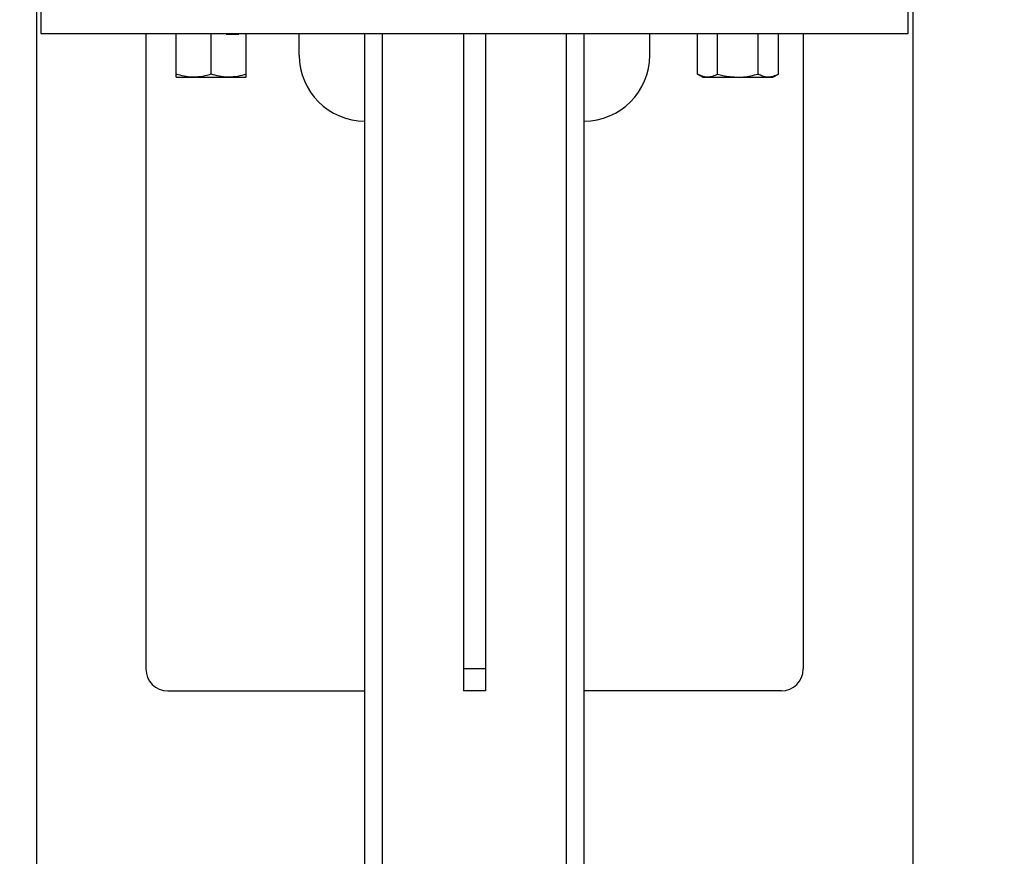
# Model space of a CAD drawing. Header units: millimetres. Extents: x 20 to 19889, y 40 to 15516.
# Tile 91 of 115: x 17788 to 18238, y 1723 to 2105. Entities that reach past the tile are written whole.
import ezdxf

# ---------------------------------------------------------------- set-up
doc = ezdxf.new("R2010")
doc.units = ezdxf.units.MM
doc.header["$LTSCALE"] = 2
doc.layers.add('COMPONENT_GEOMETRY', color=7, linetype='Continuous')
doc.styles.add('SLDTEXTSTYLE0', font='TXT', dxfattribs={"width": 0.75})
doc.dimstyles.new('SLDDIMSTYLE0', dxfattribs={"dimtxt": 100, "dimasz": 6.604, "dimexe": 0, "dimexo": 0.0625, "dimgap": 25, "dimtad": 0, "dimtih": 1, "dimtoh": 1, "dimdec": 1, "dimrnd": 1e-09, "dimzin": 12, "dimdsep": 46, "dimtxsty": 'SLDTEXTSTYLE0', "dimsah": 1, "dimcen": 0.09, "dimadec": 0, "dimazin": 3, "dimtfac": 1, "dimtdec": 1, "dimtofl": 0, "dimtmove": 0, "dimatfit": 3, "dimfxl": 1, "dimfrac": 2, "dimtolj": 1, "dimtzin": 12, "dimarcsym": 0})
doc.dimstyles.new('SLDDIMSTYLE1', dxfattribs={"dimtxt": 100, "dimasz": 6.604, "dimexe": 0, "dimexo": 0.0625, "dimgap": 25, "dimtad": 0, "dimtih": 1, "dimtoh": 1, "dimdec": 0, "dimrnd": 1e-09, "dimzin": 12, "dimdsep": 46, "dimtxsty": 'SLDTEXTSTYLE0', "dimsah": 1, "dimcen": 0.09, "dimadec": 0, "dimazin": 3, "dimtfac": 1, "dimtdec": 0, "dimtofl": 0, "dimtmove": 0, "dimatfit": 3, "dimfxl": 1, "dimfrac": 2, "dimtolj": 1, "dimtzin": 12, "dimarcsym": 0})

# ---------------------------------------------------------------- blocks, each defined once
blk = doc.blocks.new('_D_5')
at = {"layer": 'COMPONENT_GEOMETRY', "color": 7}
for p, q in [((17795.45, 2118.49), (17107.58, 2118.49)), ((17113.93, 2118.49), (17113.93, 1772.83)), ((16913.86, 1752.52), (16883.39, 1752.52)), ((16883.39, 1752.52), (16883.39, 1593.77)), ((17314, 1752.52), (17344.47, 1752.52)), ((17344.47, 1752.52), (17344.47, 1593.77)), ((16883.39, 1593.77), (16913.86, 1593.77)), ((17344.47, 1593.77), (17314, 1593.77)), ((17113.93, 1098.49), (17113.93, 1444.15)), ((17943.45, 1098.49), (17107.58, 1098.49))]:
    blk.add_line(p, q, dxfattribs=at)
for points in [[(17113.93, 2118.49), (17112.91, 2111.89), (17114.95, 2111.89)], [(17113.93, 1098.49), (17114.95, 1105.1), (17112.91, 1105.1)]]:
    blk.add_solid(points, dxfattribs=at)
at = {"layer": 'COMPONENT_GEOMETRY', "color": 7, "char_height": 100, "attachment_point": 1, "style": 'SLDTEXTSTYLE0'}
for s, insert in [('1\'8.08"', (16913.86, 1722.68)), ('510mm', (16878.1, 1573.06))]:
    blk.add_mtext(s, dxfattribs=dict(at, insert=insert))
blk = doc.blocks.new('_D_6')
at = {"layer": 'COMPONENT_GEOMETRY', "color": 7}
for p, q in [((17795.99, 2117.95), (17795.99, 1396.08)), ((18195.99, 2117.95), (18195.99, 1396.08)), ((18689.32, 1546.46), (18658.85, 1546.46)), ((18658.85, 1546.46), (18658.85, 1387.71)), ((19055.85, 1546.46), (19086.32, 1546.46)), ((19086.32, 1546.46), (19086.32, 1387.71)), ((17795.99, 1402.43), (18195.99, 1402.43)), ((18195.99, 1402.43), (18610.51, 1402.43)), ((18658.85, 1387.71), (18689.32, 1387.71)), ((19086.32, 1387.71), (19055.85, 1387.71))]:
    blk.add_line(p, q, dxfattribs=at)
for points in [[(17795.99, 1402.43), (17802.59, 1401.42), (17802.59, 1403.45)], [(18195.99, 1402.43), (18189.38, 1403.45), (18189.38, 1401.42)]]:
    blk.add_solid(points, dxfattribs=at)
at = {"layer": 'COMPONENT_GEOMETRY', "color": 7, "char_height": 100, "attachment_point": 1, "style": 'SLDTEXTSTYLE0'}
for s, insert in [('7.87in', (18689.32, 1516.62)), ('200mm', (18636.75, 1367))]:
    blk.add_mtext(s, dxfattribs=dict(at, insert=insert))

msp = doc.modelspace()

# ---------------------------------------------------------------- linework, layer by layer
at = {"color": 7, "linetype": 'Continuous', "lineweight": 25}
for p, q in [((17797.99, 2118.49), (17797.99, 2098.49)), ((18193.99, 2098.49), (18193.99, 2118.49)), ((17797.99, 2098.49), (18193.99, 2098.49)), ((17845.99, 2098.49), (17845.99, 1808.49)), ((17859.78, 2079.92), (17859.78, 2098.49)), ((17875.78, 2079.92), (17875.78, 2098.49)), ((17882.65, 2098.15), (17888.4, 2098.15)), ((17891.78, 2079.92), (17891.78, 2098.49)), ((17915.99, 2088.49), (17915.99, 2098.49)), ((17945.99, 1098.49), (17945.99, 2098.49)), ((17953.99, 1228.49), (17953.99, 2098.49)), ((17990.99, 2098.49), (17990.99, 1808.49)), ((18000.99, 2098.49), (18000.99, 1808.49)), ((18037.99, 1228.49), (18037.99, 2098.49)), ((18045.99, 1098.49), (18045.99, 2098.49)), ((18075.99, 2088.49), (18075.99, 2098.49)), ((18097.72, 2079.92), (18097.72, 2098.49)), ((18106.96, 2079.92), (18106.96, 2098.49)), ((18125.43, 2079.92), (18125.43, 2098.49)), ((18134.67, 2079.92), (18134.67, 2098.49)), ((18145.99, 2098.49), (18145.99, 1808.49)), ((17859.78, 2078.49), (17867.78, 2078.49)), ((17867.78, 2078.49), (17883.78, 2078.49)), ((17883.78, 2078.49), (17891.78, 2078.49)), ((18097.72, 2079.92), (18100.2, 2078.49)), ((18100.2, 2078.49), (18102.34, 2078.49)), ((18102.34, 2078.49), (18116.2, 2078.49)), ((18116.2, 2078.49), (18130.05, 2078.49)), ((18130.05, 2078.49), (18132.2, 2078.49)), ((18132.2, 2078.49), (18134.67, 2079.92)), ((18000.99, 1808.49), (17990.99, 1808.49)), ((17990.99, 1808.49), (17990.99, 1798.49)), ((18000.99, 1808.49), (18000.99, 1798.49)), ((17855.99, 1798.49), (17945.99, 1798.49)), ((18000.99, 1798.49), (17990.99, 1798.49)), ((18135.99, 1798.49), (18045.99, 1798.49))]:
    msp.add_line(p, q, dxfattribs=at)
for centre, radius, start, end in [((17945.99, 2088.49), 30, 180, 270), ((18045.99, 2088.49), 30, 270, 0), ((17855.99, 1808.49), 10, 180, 270), ((18135.99, 1808.49), 10, 270, 0)]:
    msp.add_arc(centre, radius, start, end, dxfattribs=at)
for points, knots in [([(17867.78, 2078.49), (17867.59, 2078.49), (17866.15, 2078.51), (17863.45, 2078.82), (17861.01, 2079.55), (17859.78, 2079.92)], [0, 0, 0, 0, 0.070086, 0.530782, 1, 1, 1, 1]), ([(17859.78, 2078.49), (17859.78, 2078.51), (17859.78, 2078.59), (17859.78, 2079.36), (17859.78, 2079.92)], [0, 0, 0, 0, 0.268634, 1, 1, 1, 1]), ([(17875.78, 2079.92), (17874.48, 2079.52), (17871.86, 2078.71), (17869.15, 2078.57), (17867.78, 2078.49)], [0, 0, 0, 0, 0.495458, 1, 1, 1, 1]), ([(17883.78, 2078.49), (17883.59, 2078.49), (17882.15, 2078.51), (17879.45, 2078.82), (17877.01, 2079.55), (17875.78, 2079.92)], [0, 0, 0, 0, 0.070086, 0.530782, 1, 1, 1, 1]), ([(17891.78, 2079.92), (17890.48, 2079.52), (17887.86, 2078.71), (17885.15, 2078.57), (17883.78, 2078.49)], [0, 0, 0, 0, 0.495458, 1, 1, 1, 1]), ([(17891.78, 2078.49), (17891.78, 2078.51), (17891.78, 2078.59), (17891.78, 2079.36), (17891.78, 2079.92)], [0, 0, 0, 0, 0.268634, 1, 1, 1, 1]), ([(18102.34, 2078.49), (18102.23, 2078.49), (18101.4, 2078.51), (18099.84, 2078.82), (18098.43, 2079.55), (18097.72, 2079.92)], [0, 0, 0, 0, 0.070086, 0.530782, 1, 1, 1, 1]), ([(18106.96, 2079.92), (18106.21, 2079.52), (18104.69, 2078.71), (18103.13, 2078.57), (18102.34, 2078.49)], [0, 0, 0, 0, 0.495458, 1, 1, 1, 1]), ([(18106.96, 2079.92), (18107.73, 2079.7), (18110.75, 2078.87), (18113.87, 2078.65), (18116.2, 2078.49)], [0, 0, 0, 0, 0.257551, 1, 1, 1, 1]), ([(18116.2, 2078.49), (18117.04, 2078.51), (18120.16, 2078.59), (18123.21, 2079.36), (18125.43, 2079.92)], [0, 0, 0, 0, 0.268634, 1, 1, 1, 1]), ([(18130.05, 2078.49), (18129.94, 2078.49), (18129.11, 2078.51), (18127.55, 2078.82), (18126.14, 2079.55), (18125.43, 2079.92)], [0, 0, 0, 0, 0.070086, 0.530782, 1, 1, 1, 1]), ([(18134.67, 2079.92), (18133.92, 2079.52), (18132.41, 2078.71), (18130.84, 2078.57), (18130.05, 2078.49)], [0, 0, 0, 0, 0.495458, 1, 1, 1, 1])]:
    msp.add_open_spline(points, degree=3, knots=knots, dxfattribs=at)

# ---------------------------------------------------------------- dimensions: what is measured, and where the dimension line sits
at = {"layer": 'COMPONENT_GEOMETRY', "color": 7}
dim = msp.add_linear_dim(base=(17113.93, 2118.49), p1=(17945.99, 1098.49), p2=(17797.99, 2118.49), angle=90, dimstyle='SLDDIMSTYLE1', dxfattribs=at)
dim.commit()
dim.dimension.update_dxf_attribs({"geometry": '_D_5', "text_midpoint": (17113.93, 1608.49), "dimtype": 160})
dim = msp.add_linear_dim(base=(18195.99, 1402.43), p1=(17795.99, 2120.49), p2=(18195.99, 2120.49), dimstyle='SLDDIMSTYLE0', dxfattribs=at)
dim.commit()
dim.dimension.update_dxf_attribs({"geometry": '_D_6', "text_midpoint": (18872.59, 1402.43), "dimtype": 160})

doc.saveas('drawing.dxf')
